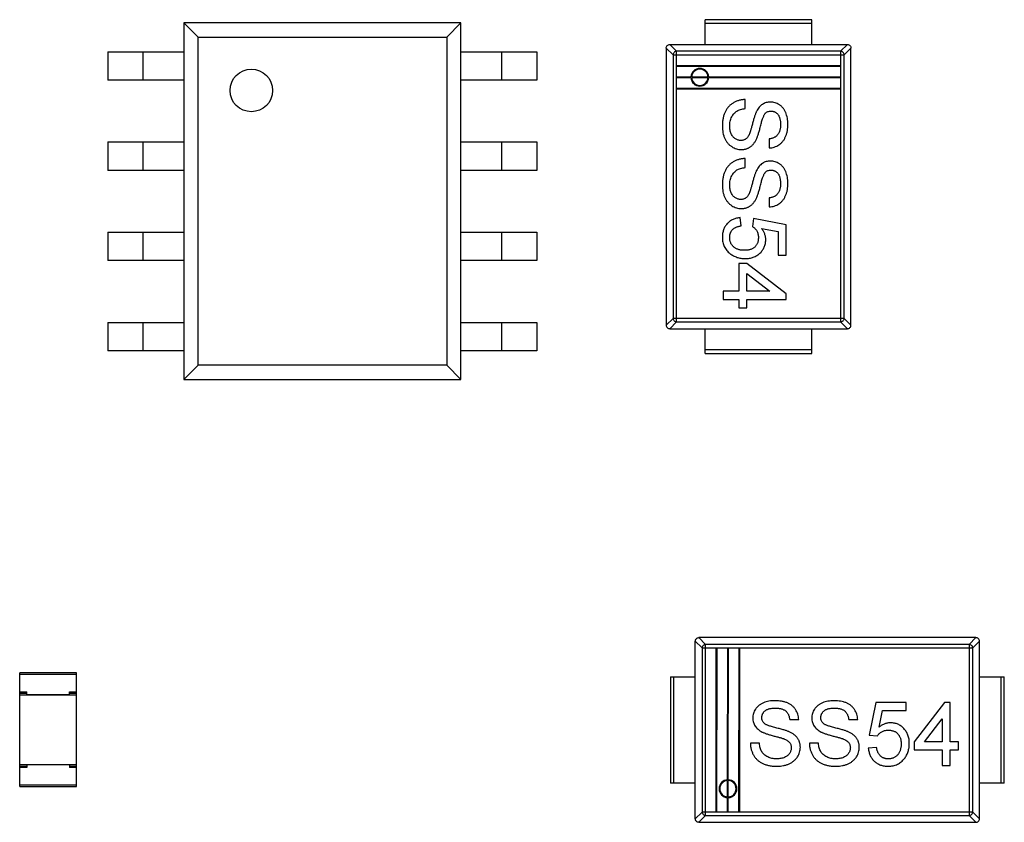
# Model space of a CAD drawing. Header units: inches. Extents: x -15 to 298, y -119 to 14.
# Tile 7 of 18: x 243 to 257, y -67 to -56. Entities that reach past the tile are written whole.
import ezdxf

# ---------------------------------------------------------------- set-up
doc = ezdxf.new("R2010")
doc.units = ezdxf.units.IN
doc.header["$LTSCALE"] = 1.21
doc.header["$MEASUREMENT"] = 0
doc.layers.get('0').update_dxf_attribs({"linetype": 'CONTINUOUS'})

msp = doc.modelspace()

# ---------------------------------------------------------------- linework, layer by layer
at = {"color": 7, "linetype": 'Continuous'}
for p, q in [((249.348, -55.556), (245.448, -55.556)), ((245.648, -55.756), (245.448, -55.556)), ((245.448, -55.556), (245.448, -60.576)), ((249.348, -55.556), (249.148, -55.756)), ((249.348, -60.576), (249.348, -55.556)), ((254.289, -55.51), (252.789, -55.51)), ((252.789, -55.86), (252.789, -55.51)), ((252.789, -55.56), (254.289, -55.56)), ((254.289, -55.86), (254.289, -55.51)), ((245.648, -55.756), (249.148, -55.756)), ((245.648, -60.376), (245.648, -55.756)), ((249.148, -55.756), (249.148, -60.376)), ((252.289, -55.86), (254.79, -55.86)), ((252.289, -55.86), (252.385, -55.955)), ((254.694, -55.955), (254.79, -55.86)), ((244.377, -55.961), (245.448, -55.961)), ((244.377, -55.961), (244.377, -56.361)), ((244.877, -56.361), (244.877, -55.961)), ((249.348, -55.961), (250.419, -55.961)), ((249.919, -55.961), (249.919, -56.361)), ((250.419, -55.961), (250.419, -56.361)), ((252.335, -56.005), (252.239, -55.91)), ((252.239, -55.91), (252.239, -59.81)), ((254.694, -55.955), (252.385, -55.955)), ((252.385, -59.764), (252.385, -55.955)), ((254.694, -55.955), (254.694, -59.764)), ((254.839, -55.91), (254.744, -56.005)), ((254.839, -59.81), (254.839, -55.91)), ((252.335, -56.005), (254.744, -56.005)), ((252.335, -56.005), (252.335, -59.715)), ((254.744, -59.715), (254.744, -56.005)), ((252.385, -56.155), (254.694, -56.155)), ((252.385, -56.165), (254.694, -56.165)), ((245.448, -56.361), (244.377, -56.361)), ((250.419, -56.361), (249.348, -56.361)), ((252.385, -56.315), (252.587, -56.315)), ((252.385, -56.325), (252.587, -56.325)), ((252.597, -56.315), (252.827, -56.315)), ((252.597, -56.325), (252.827, -56.325)), ((252.837, -56.315), (254.694, -56.315)), ((252.837, -56.325), (254.694, -56.325)), ((252.385, -56.475), (254.694, -56.475)), ((252.385, -56.485), (254.694, -56.485)), ((253.352, -56.761), (253.352, -56.634)), ((244.377, -57.231), (245.448, -57.231)), ((244.377, -57.231), (244.377, -57.631)), ((244.877, -57.631), (244.877, -57.231)), ((249.348, -57.231), (250.419, -57.231)), ((249.919, -57.231), (249.919, -57.631)), ((250.419, -57.231), (250.419, -57.631)), ((253.686, -57.188), (253.686, -57.315)), ((253.352, -57.592), (253.352, -57.465)), ((245.448, -57.631), (244.377, -57.631)), ((250.419, -57.631), (249.348, -57.631)), ((253.686, -58.019), (253.686, -58.146)), ((253.294, -58.411), (253.282, -58.296)), ((253.467, -58.307), (253.455, -58.423)), ((253.929, -58.4), (253.467, -58.307)), ((253.58, -58.448), (253.813, -58.494)), ((253.813, -58.494), (253.813, -58.827)), ((253.929, -58.827), (253.929, -58.4)), ((244.377, -58.501), (245.448, -58.501)), ((244.377, -58.501), (244.377, -58.901)), ((244.877, -58.901), (244.877, -58.501)), ((249.348, -58.501), (250.419, -58.501)), ((249.919, -58.501), (249.919, -58.901)), ((250.419, -58.501), (250.419, -58.901)), ((245.448, -58.901), (244.377, -58.901)), ((250.419, -58.901), (249.348, -58.901)), ((253.813, -58.827), (253.929, -58.827)), ((253.375, -58.942), (253.259, -58.942)), ((253.259, -58.942), (253.259, -59.334)), ((253.929, -59.369), (253.375, -58.942)), ((253.375, -59.085), (253.699, -59.334)), ((253.375, -59.334), (253.375, -59.085)), ((253.259, -59.334), (253.04, -59.334)), ((253.04, -59.334), (253.04, -59.45)), ((253.04, -59.45), (253.259, -59.45)), ((253.259, -59.45), (253.259, -59.565)), ((253.699, -59.334), (253.375, -59.334)), ((253.375, -59.45), (253.929, -59.45)), ((253.375, -59.565), (253.375, -59.45)), ((253.929, -59.45), (253.929, -59.369)), ((253.259, -59.565), (253.375, -59.565)), ((252.239, -59.81), (252.335, -59.715)), ((254.744, -59.715), (252.335, -59.715)), ((254.744, -59.715), (254.839, -59.81)), ((244.377, -59.771), (245.448, -59.771)), ((244.377, -59.771), (244.377, -60.171)), ((244.877, -60.171), (244.877, -59.771)), ((249.348, -59.771), (250.419, -59.771)), ((249.919, -59.771), (249.919, -60.171)), ((250.419, -59.771), (250.419, -60.171)), ((252.385, -59.764), (252.289, -59.86)), ((252.289, -59.86), (254.79, -59.86)), ((252.385, -59.764), (254.694, -59.764)), ((252.789, -60.21), (252.789, -59.86)), ((254.289, -60.21), (254.289, -59.86)), ((254.79, -59.86), (254.694, -59.764)), ((245.448, -60.171), (244.377, -60.171)), ((250.419, -60.171), (249.348, -60.171)), ((254.289, -60.16), (252.789, -60.16)), ((252.789, -60.21), (254.289, -60.21)), ((245.448, -60.576), (245.648, -60.376)), ((249.148, -60.376), (245.648, -60.376)), ((249.148, -60.376), (249.348, -60.576)), ((245.448, -60.576), (249.348, -60.576)), ((252.744, -64.355), (252.648, -64.26)), ((252.648, -66.76), (252.648, -64.26)), ((256.599, -64.21), (252.698, -64.21)), ((252.698, -64.21), (252.794, -64.305)), ((252.793, -66.714), (252.794, -64.305)), ((256.503, -64.306), (252.794, -64.305)), ((256.503, -64.306), (256.599, -64.21)), ((256.503, -64.306), (256.503, -66.715)), ((256.648, -64.26), (256.553, -64.355)), ((256.648, -66.76), (256.648, -64.26)), ((252.744, -64.355), (256.553, -64.355)), ((252.744, -64.355), (252.744, -66.665)), ((252.943, -66.665), (252.944, -64.355)), ((252.953, -66.665), (252.954, -64.355)), ((253.103, -66.212), (253.104, -64.355)), ((253.113, -66.212), (253.114, -64.355)), ((253.263, -66.665), (253.264, -64.355)), ((253.273, -66.665), (253.274, -64.355)), ((256.553, -66.665), (256.553, -64.355)), ((243.937, -64.705), (243.137, -64.705)), ((243.137, -66.305), (243.137, -64.705)), ((243.137, -64.725), (243.937, -64.725)), ((243.937, -66.305), (243.937, -64.705)), ((252.298, -64.76), (252.648, -64.76)), ((252.298, -64.76), (252.298, -66.26)), ((252.348, -66.26), (252.348, -64.76)), ((256.648, -64.76), (256.998, -64.76)), ((256.948, -64.76), (256.948, -66.26)), ((256.998, -66.26), (256.998, -64.76)), ((243.137, -64.972), (243.237, -64.972)), ((243.137, -64.993), (243.237, -64.993)), ((243.237, -65.012), (243.237, -64.972)), ((243.837, -64.972), (243.937, -64.972)), ((243.837, -65.012), (243.837, -64.972)), ((243.837, -64.993), (243.937, -64.993)), ((243.137, -65.013), (243.937, -65.013)), ((243.237, -65.012), (243.837, -65.012)), ((255.188, -65.121), (255.096, -65.582)), ((255.615, -65.121), (255.188, -65.121)), ((255.615, -65.236), (255.615, -65.121)), ((256.158, -65.121), (255.731, -65.675)), ((256.238, -65.121), (256.158, -65.121)), ((256.238, -65.675), (256.238, -65.121)), ((255.237, -65.469), (255.283, -65.236)), ((255.283, -65.236), (255.615, -65.236)), ((253.977, -65.363), (254.104, -65.363)), ((254.808, -65.363), (254.934, -65.363)), ((255.873, -65.675), (256.123, -65.351)), ((256.123, -65.351), (256.123, -65.675)), ((253.55, -65.698), (253.423, -65.698)), ((254.381, -65.698), (254.254, -65.698)), ((255.096, -65.582), (255.211, -65.594)), ((255.731, -65.675), (255.731, -65.79)), ((256.123, -65.675), (255.873, -65.675)), ((256.354, -65.675), (256.238, -65.675)), ((256.354, -65.79), (256.354, -65.675)), ((255.2, -65.755), (255.084, -65.767)), ((255.731, -65.79), (256.123, -65.79)), ((256.123, -65.79), (256.123, -66.009)), ((256.238, -65.79), (256.354, -65.79)), ((256.238, -66.009), (256.238, -65.79)), ((243.137, -65.998), (243.937, -65.998)), ((243.137, -66.018), (243.237, -66.018)), ((243.237, -66.038), (243.137, -66.038)), ((243.237, -65.998), (243.237, -66.038)), ((243.837, -65.998), (243.837, -66.038)), ((243.837, -66.018), (243.937, -66.018)), ((243.937, -66.038), (243.837, -66.038)), ((256.123, -66.009), (256.238, -66.009)), ((253.103, -66.452), (253.103, -66.222)), ((253.113, -66.452), (253.113, -66.222)), ((243.937, -66.285), (243.137, -66.285)), ((243.137, -66.305), (243.937, -66.305)), ((252.648, -66.26), (252.298, -66.26)), ((256.998, -66.26), (256.648, -66.26)), ((253.103, -66.665), (253.103, -66.462)), ((253.113, -66.665), (253.113, -66.462)), ((252.648, -66.76), (252.744, -66.665)), ((256.553, -66.665), (252.744, -66.665)), ((256.553, -66.665), (256.648, -66.76)), ((252.793, -66.714), (252.698, -66.81)), ((252.698, -66.81), (256.598, -66.81)), ((252.793, -66.714), (256.503, -66.715)), ((256.598, -66.81), (256.503, -66.715))]:
    msp.add_line(p, q, dxfattribs=at)
msp.add_circle((246.398, -56.506), 0.3, dxfattribs=at)
for centre, radius, start, end in [((252.712, -56.32), 0.125, 2.2907, 177.7058), ((252.712, -56.32), 0.115, 2.4902, 177.5063), ((252.712, -56.32), 0.125, 182.2907, 357.7058), ((252.712, -56.32), 0.115, 182.4902, 357.5063), ((253.108, -66.337), 0.125, 92.2907, 267.7058), ((253.108, -66.337), 0.115, 92.4902, 267.5064), ((253.108, -66.337), 0.125, 272.2907, 87.7058), ((253.108, -66.337), 0.115, 272.4902, 87.5064)]:
    msp.add_arc(centre, radius, start, end, dxfattribs=at)
for points, knots in [([(252.239, -55.91), (252.239, -55.903), (252.242, -55.89), (252.253, -55.873), (252.27, -55.862), (252.283, -55.86), (252.289, -55.86)], [0, 0, 0, 0, 0.250019, 0.499947, 0.749903, 1, 1, 1, 1]), ([(254.79, -55.86), (254.796, -55.86), (254.809, -55.862), (254.826, -55.873), (254.837, -55.89), (254.839, -55.903), (254.839, -55.91)], [0, 0, 0, 0, 0.250019, 0.499947, 0.749903, 1, 1, 1, 1]), ([(252.385, -55.955), (252.378, -55.955), (252.365, -55.958), (252.349, -55.969), (252.338, -55.986), (252.335, -55.999), (252.335, -56.005)], [0, 0, 0, 0, 0.249496, 0.499736, 0.750107, 1, 1, 1, 1]), ([(254.744, -56.005), (254.744, -55.999), (254.741, -55.986), (254.73, -55.969), (254.714, -55.958), (254.701, -55.955), (254.694, -55.955)], [0, 0, 0, 0, 0.249702, 0.5, 0.750298, 1, 1, 1, 1]), ([(253.352, -56.634), (253.344, -56.635), (253.328, -56.635), (253.305, -56.638), (253.283, -56.642), (253.261, -56.648), (253.24, -56.654), (253.219, -56.662), (253.199, -56.672), (253.18, -56.683), (253.162, -56.695), (253.144, -56.708), (253.128, -56.722), (253.114, -56.738), (253.1, -56.754), (253.087, -56.772), (253.076, -56.791), (253.066, -56.81), (253.057, -56.831), (253.05, -56.853), (253.043, -56.877), (253.038, -56.901), (253.034, -56.927), (253.031, -56.954), (253.029, -56.982), (253.029, -57.002), (253.029, -57.011)], [0, 0, 0, 0, 0.04224, 0.083737, 0.124286, 0.164114, 0.203932, 0.243395, 0.28271, 0.322209, 0.361504, 0.40008, 0.438398, 0.476659, 0.514834, 0.553162, 0.592148, 0.631605, 0.672151, 0.714001, 0.757124, 0.801967, 0.848603, 0.897175, 0.947507, 1, 1, 1, 1]), ([(253.705, -56.669), (253.695, -56.669), (253.675, -56.67), (253.647, -56.677), (253.619, -56.687), (253.593, -56.701), (253.569, -56.72), (253.547, -56.743), (253.527, -56.771), (253.516, -56.791), (253.511, -56.802)], [0, 0, 0, 0, 0.121058, 0.238115, 0.354607, 0.472498, 0.593606, 0.720488, 0.855195, 1, 1, 1, 1]), ([(253.952, -56.981), (253.951, -56.967), (253.95, -56.938), (253.945, -56.896), (253.935, -56.856), (253.924, -56.825), (253.913, -56.801), (253.905, -56.784), (253.895, -56.769), (253.884, -56.754), (253.872, -56.741), (253.86, -56.728), (253.846, -56.717), (253.827, -56.704), (253.802, -56.69), (253.771, -56.678), (253.739, -56.67), (253.716, -56.669), (253.705, -56.669)], [0, 0, 0, 0, 0.098366, 0.192616, 0.284519, 0.374176, 0.417784, 0.460292, 0.501573, 0.54177, 0.581904, 0.621079, 0.66043, 0.699588, 0.776336, 0.850835, 0.925005, 1, 1, 1, 1]), ([(253.132, -57.006), (253.133, -56.994), (253.133, -56.972), (253.139, -56.939), (253.148, -56.908), (253.16, -56.879), (253.175, -56.853), (253.192, -56.829), (253.212, -56.81), (253.234, -56.795), (253.259, -56.783), (253.287, -56.773), (253.318, -56.765), (253.34, -56.763), (253.352, -56.761)], [0, 0, 0, 0, 0.093965, 0.184022, 0.271414, 0.35773, 0.440729, 0.518552, 0.592907, 0.665153, 0.739637, 0.819812, 0.906204, 1, 1, 1, 1]), ([(253.511, -56.802), (253.508, -56.807), (253.504, -56.816), (253.497, -56.832), (253.49, -56.85), (253.483, -56.87), (253.476, -56.892), (253.469, -56.915), (253.462, -56.941), (253.455, -56.968), (253.448, -56.994), (253.441, -57.019), (253.435, -57.041), (253.429, -57.061), (253.424, -57.078), (253.419, -57.093), (253.415, -57.105), (253.412, -57.112), (253.411, -57.115)], [0, 0, 0, 0, 0.046754, 0.098999, 0.157034, 0.220908, 0.289963, 0.364926, 0.445665, 0.532354, 0.617844, 0.696037, 0.765878, 0.828424, 0.882785, 0.929513, 0.9688, 1, 1, 1, 1]), ([(253.513, -57.182), (253.515, -57.177), (253.52, -57.166), (253.526, -57.149), (253.533, -57.129), (253.54, -57.107), (253.547, -57.082), (253.555, -57.055), (253.562, -57.025), (253.57, -56.994), (253.578, -56.963), (253.586, -56.934), (253.594, -56.909), (253.602, -56.886), (253.61, -56.867), (253.618, -56.851), (253.625, -56.838), (253.631, -56.831), (253.634, -56.828)], [0, 0, 0, 0, 0.043031, 0.092669, 0.148503, 0.210866, 0.279797, 0.354864, 0.436668, 0.525216, 0.61237, 0.691648, 0.762655, 0.825327, 0.880389, 0.92759, 0.967257, 1, 1, 1, 1]), ([(253.634, -56.828), (253.639, -56.823), (253.65, -56.813), (253.669, -56.803), (253.691, -56.797), (253.706, -56.796), (253.714, -56.796)], [0, 0, 0, 0, 0.246673, 0.490043, 0.737259, 1, 1, 1, 1]), ([(253.714, -56.796), (253.718, -56.796), (253.727, -56.796), (253.74, -56.799), (253.753, -56.802), (253.765, -56.807), (253.777, -56.813), (253.788, -56.822), (253.799, -56.831), (253.809, -56.841), (253.818, -56.854), (253.826, -56.868), (253.833, -56.884), (253.838, -56.901), (253.843, -56.92), (253.846, -56.941), (253.848, -56.963), (253.848, -56.979), (253.848, -56.987)], [0, 0, 0, 0, 0.052351, 0.102561, 0.152455, 0.203041, 0.253218, 0.304956, 0.358601, 0.414557, 0.473027, 0.534375, 0.599408, 0.668802, 0.742892, 0.822857, 0.908489, 1, 1, 1, 1]), ([(253.029, -57.011), (253.029, -57.027), (253.03, -57.057), (253.037, -57.101), (253.047, -57.143), (253.06, -57.175), (253.072, -57.2), (253.083, -57.217), (253.093, -57.234), (253.105, -57.249), (253.118, -57.263), (253.131, -57.276), (253.146, -57.287), (253.166, -57.301), (253.193, -57.316), (253.226, -57.329), (253.26, -57.337), (253.284, -57.338), (253.296, -57.338)], [0, 0, 0, 0, 0.098075, 0.19214, 0.282733, 0.37192, 0.415561, 0.458093, 0.499169, 0.54005, 0.579873, 0.61966, 0.659106, 0.698703, 0.776128, 0.851465, 0.925184, 1, 1, 1, 1]), ([(253.289, -57.211), (253.283, -57.211), (253.27, -57.21), (253.25, -57.206), (253.231, -57.198), (253.212, -57.188), (253.194, -57.175), (253.179, -57.158), (253.165, -57.139), (253.153, -57.116), (253.144, -57.092), (253.137, -57.065), (253.133, -57.036), (253.133, -57.016), (253.132, -57.006)], [0, 0, 0, 0, 0.068223, 0.137284, 0.208228, 0.282258, 0.358539, 0.437126, 0.519051, 0.606998, 0.699053, 0.794132, 0.894416, 1, 1, 1, 1]), ([(253.686, -57.315), (253.699, -57.314), (253.724, -57.313), (253.76, -57.304), (253.795, -57.29), (253.821, -57.275), (253.841, -57.261), (253.855, -57.249), (253.869, -57.236), (253.881, -57.222), (253.892, -57.207), (253.902, -57.191), (253.911, -57.174), (253.923, -57.149), (253.934, -57.116), (253.945, -57.074), (253.951, -57.029), (253.951, -56.997), (253.952, -56.981)], [0, 0, 0, 0, 0.080026, 0.15765, 0.233763, 0.310487, 0.348919, 0.387481, 0.425913, 0.464434, 0.504061, 0.543948, 0.584974, 0.627017, 0.713917, 0.804356, 0.899525, 1, 1, 1, 1]), ([(253.848, -56.987), (253.848, -56.994), (253.847, -57.009), (253.846, -57.031), (253.842, -57.051), (253.838, -57.07), (253.832, -57.087), (253.825, -57.103), (253.817, -57.118), (253.807, -57.131), (253.796, -57.143), (253.784, -57.153), (253.771, -57.162), (253.756, -57.17), (253.741, -57.176), (253.724, -57.182), (253.705, -57.186), (253.693, -57.187), (253.686, -57.188)], [0, 0, 0, 0, 0.079596, 0.15506, 0.225566, 0.292048, 0.354943, 0.41477, 0.472127, 0.527696, 0.582222, 0.637301, 0.692296, 0.748747, 0.807268, 0.868597, 0.932845, 1, 1, 1, 1]), ([(253.411, -57.115), (253.407, -57.124), (253.401, -57.139), (253.388, -57.16), (253.375, -57.176), (253.36, -57.19), (253.344, -57.199), (253.327, -57.207), (253.309, -57.21), (253.296, -57.211), (253.289, -57.211)], [0, 0, 0, 0, 0.160562, 0.303979, 0.433057, 0.549375, 0.660157, 0.769824, 0.882232, 1, 1, 1, 1]), ([(253.296, -57.338), (253.301, -57.338), (253.313, -57.338), (253.33, -57.336), (253.347, -57.333), (253.363, -57.329), (253.379, -57.323), (253.394, -57.317), (253.408, -57.309), (253.422, -57.3), (253.436, -57.29), (253.449, -57.278), (253.461, -57.266), (253.473, -57.252), (253.484, -57.236), (253.494, -57.219), (253.504, -57.201), (253.51, -57.189), (253.513, -57.182)], [0, 0, 0, 0, 0.06198, 0.122367, 0.18151, 0.240233, 0.297811, 0.355584, 0.412999, 0.471568, 0.530738, 0.591164, 0.653312, 0.717497, 0.783636, 0.852922, 0.925069, 1, 1, 1, 1]), ([(253.352, -57.465), (253.344, -57.465), (253.328, -57.466), (253.305, -57.469), (253.283, -57.473), (253.261, -57.478), (253.24, -57.485), (253.219, -57.493), (253.199, -57.503), (253.18, -57.513), (253.162, -57.525), (253.144, -57.539), (253.128, -57.553), (253.114, -57.569), (253.1, -57.585), (253.087, -57.602), (253.076, -57.621), (253.066, -57.641), (253.057, -57.662), (253.05, -57.684), (253.043, -57.708), (253.038, -57.732), (253.033, -57.758), (253.031, -57.785), (253.029, -57.813), (253.029, -57.832), (253.029, -57.842)], [0, 0, 0, 0, 0.04224, 0.083737, 0.124286, 0.164114, 0.203932, 0.243395, 0.28271, 0.322209, 0.361504, 0.40008, 0.438398, 0.476659, 0.514834, 0.553162, 0.592148, 0.631605, 0.672151, 0.714001, 0.757124, 0.801967, 0.848603, 0.897175, 0.947507, 1, 1, 1, 1]), ([(253.705, -57.5), (253.695, -57.5), (253.675, -57.501), (253.646, -57.508), (253.619, -57.517), (253.593, -57.532), (253.569, -57.551), (253.547, -57.574), (253.527, -57.602), (253.516, -57.622), (253.511, -57.633)], [0, 0, 0, 0, 0.121058, 0.238115, 0.354607, 0.472498, 0.593606, 0.720488, 0.855195, 1, 1, 1, 1]), ([(253.952, -57.812), (253.951, -57.798), (253.95, -57.769), (253.945, -57.727), (253.935, -57.687), (253.924, -57.655), (253.913, -57.632), (253.905, -57.615), (253.895, -57.599), (253.884, -57.585), (253.872, -57.571), (253.86, -57.559), (253.846, -57.548), (253.827, -57.534), (253.802, -57.521), (253.771, -57.509), (253.739, -57.501), (253.716, -57.5), (253.705, -57.5)], [0, 0, 0, 0, 0.098366, 0.192616, 0.284519, 0.374176, 0.417784, 0.460292, 0.501573, 0.54177, 0.581904, 0.621079, 0.66043, 0.699588, 0.776336, 0.850835, 0.925005, 1, 1, 1, 1]), ([(253.132, -57.837), (253.133, -57.825), (253.133, -57.803), (253.139, -57.77), (253.148, -57.739), (253.16, -57.71), (253.175, -57.683), (253.192, -57.66), (253.212, -57.641), (253.234, -57.625), (253.259, -57.613), (253.287, -57.604), (253.318, -57.596), (253.34, -57.593), (253.352, -57.592)], [0, 0, 0, 0, 0.093965, 0.184022, 0.271414, 0.35773, 0.440729, 0.518552, 0.592907, 0.665153, 0.739637, 0.819812, 0.906204, 1, 1, 1, 1]), ([(253.511, -57.633), (253.508, -57.637), (253.504, -57.647), (253.497, -57.663), (253.49, -57.681), (253.483, -57.701), (253.476, -57.722), (253.469, -57.746), (253.462, -57.772), (253.455, -57.798), (253.448, -57.825), (253.441, -57.85), (253.435, -57.872), (253.429, -57.892), (253.424, -57.909), (253.419, -57.924), (253.415, -57.936), (253.412, -57.943), (253.411, -57.946)], [0, 0, 0, 0, 0.046754, 0.098999, 0.157034, 0.220908, 0.289963, 0.364926, 0.445665, 0.532354, 0.617844, 0.696037, 0.765878, 0.828424, 0.882785, 0.929513, 0.9688, 1, 1, 1, 1]), ([(253.513, -58.013), (253.515, -58.008), (253.52, -57.997), (253.526, -57.98), (253.533, -57.96), (253.54, -57.937), (253.547, -57.913), (253.555, -57.885), (253.562, -57.856), (253.57, -57.824), (253.578, -57.793), (253.586, -57.765), (253.594, -57.739), (253.602, -57.717), (253.61, -57.698), (253.618, -57.682), (253.625, -57.669), (253.631, -57.662), (253.634, -57.659)], [0, 0, 0, 0, 0.043031, 0.092669, 0.148503, 0.210866, 0.279797, 0.354864, 0.436668, 0.525216, 0.61237, 0.691648, 0.762655, 0.825327, 0.880389, 0.92759, 0.967257, 1, 1, 1, 1]), ([(253.634, -57.659), (253.639, -57.654), (253.65, -57.644), (253.669, -57.634), (253.691, -57.628), (253.706, -57.627), (253.713, -57.627)], [0, 0, 0, 0, 0.246673, 0.490043, 0.737259, 1, 1, 1, 1]), ([(253.713, -57.627), (253.718, -57.627), (253.727, -57.627), (253.74, -57.629), (253.753, -57.633), (253.765, -57.638), (253.777, -57.644), (253.788, -57.652), (253.799, -57.661), (253.809, -57.672), (253.818, -57.684), (253.826, -57.698), (253.833, -57.714), (253.838, -57.732), (253.843, -57.751), (253.845, -57.771), (253.848, -57.794), (253.848, -57.809), (253.848, -57.817)], [0, 0, 0, 0, 0.052351, 0.102561, 0.152455, 0.203041, 0.253218, 0.304956, 0.358601, 0.414557, 0.473027, 0.534375, 0.599408, 0.668802, 0.742892, 0.822857, 0.908489, 1, 1, 1, 1]), ([(253.029, -57.842), (253.029, -57.858), (253.03, -57.888), (253.037, -57.932), (253.047, -57.973), (253.06, -58.006), (253.072, -58.031), (253.083, -58.048), (253.093, -58.064), (253.105, -58.079), (253.118, -58.093), (253.131, -58.106), (253.146, -58.118), (253.166, -58.132), (253.193, -58.147), (253.226, -58.16), (253.26, -58.168), (253.284, -58.169), (253.296, -58.169)], [0, 0, 0, 0, 0.098075, 0.19214, 0.282733, 0.37192, 0.415561, 0.458093, 0.499169, 0.54005, 0.579873, 0.61966, 0.659106, 0.698703, 0.776128, 0.851465, 0.925184, 1, 1, 1, 1]), ([(253.289, -58.042), (253.283, -58.042), (253.27, -58.041), (253.25, -58.037), (253.231, -58.029), (253.212, -58.019), (253.194, -58.006), (253.178, -57.989), (253.165, -57.97), (253.153, -57.947), (253.144, -57.922), (253.137, -57.895), (253.133, -57.867), (253.133, -57.847), (253.132, -57.837)], [0, 0, 0, 0, 0.068223, 0.137284, 0.208228, 0.282258, 0.358539, 0.437126, 0.519051, 0.606998, 0.699053, 0.794132, 0.894416, 1, 1, 1, 1]), ([(253.686, -58.146), (253.699, -58.145), (253.724, -58.143), (253.76, -58.134), (253.795, -58.121), (253.821, -58.106), (253.841, -58.092), (253.855, -58.08), (253.869, -58.067), (253.881, -58.053), (253.892, -58.038), (253.902, -58.022), (253.911, -58.005), (253.923, -57.98), (253.934, -57.947), (253.945, -57.905), (253.951, -57.859), (253.951, -57.828), (253.952, -57.812)], [0, 0, 0, 0, 0.080026, 0.15765, 0.233763, 0.310487, 0.348919, 0.387481, 0.425913, 0.464434, 0.504061, 0.543948, 0.584974, 0.627017, 0.713917, 0.804356, 0.899525, 1, 1, 1, 1]), ([(253.848, -57.817), (253.848, -57.825), (253.847, -57.84), (253.846, -57.862), (253.842, -57.882), (253.838, -57.901), (253.832, -57.918), (253.825, -57.934), (253.817, -57.949), (253.807, -57.962), (253.796, -57.973), (253.784, -57.984), (253.771, -57.993), (253.756, -58.001), (253.741, -58.007), (253.724, -58.013), (253.705, -58.017), (253.693, -58.018), (253.686, -58.019)], [0, 0, 0, 0, 0.079596, 0.15506, 0.225566, 0.292048, 0.354943, 0.41477, 0.472127, 0.527696, 0.582222, 0.637301, 0.692296, 0.748747, 0.807268, 0.868597, 0.932845, 1, 1, 1, 1]), ([(253.411, -57.946), (253.407, -57.954), (253.401, -57.97), (253.388, -57.99), (253.375, -58.007), (253.36, -58.02), (253.344, -58.03), (253.327, -58.037), (253.309, -58.041), (253.296, -58.042), (253.289, -58.042)], [0, 0, 0, 0, 0.160562, 0.303979, 0.433057, 0.549375, 0.660157, 0.769824, 0.882232, 1, 1, 1, 1]), ([(253.296, -58.169), (253.301, -58.169), (253.313, -58.169), (253.33, -58.167), (253.347, -58.164), (253.363, -58.16), (253.379, -58.154), (253.394, -58.148), (253.408, -58.14), (253.422, -58.131), (253.436, -58.121), (253.449, -58.109), (253.461, -58.096), (253.473, -58.082), (253.484, -58.067), (253.494, -58.05), (253.504, -58.032), (253.51, -58.019), (253.513, -58.013)], [0, 0, 0, 0, 0.06198, 0.122367, 0.18151, 0.240233, 0.297811, 0.355584, 0.412999, 0.471568, 0.530738, 0.591164, 0.653312, 0.717497, 0.783636, 0.852922, 0.925069, 1, 1, 1, 1]), ([(253.282, -58.296), (253.273, -58.297), (253.255, -58.299), (253.228, -58.305), (253.203, -58.312), (253.179, -58.322), (253.156, -58.334), (253.135, -58.348), (253.116, -58.364), (253.098, -58.381), (253.081, -58.401), (253.067, -58.422), (253.055, -58.444), (253.045, -58.468), (253.038, -58.493), (253.032, -58.519), (253.029, -58.547), (253.029, -58.566), (253.029, -58.576)], [0, 0, 0, 0, 0.067222, 0.132351, 0.194808, 0.256152, 0.316371, 0.37602, 0.436276, 0.496499, 0.556968, 0.617093, 0.677338, 0.738284, 0.800329, 0.864439, 0.930702, 1, 1, 1, 1]), ([(253.132, -58.576), (253.133, -58.571), (253.133, -58.56), (253.135, -58.544), (253.138, -58.528), (253.142, -58.514), (253.148, -58.501), (253.155, -58.488), (253.163, -58.476), (253.173, -58.465), (253.184, -58.455), (253.196, -58.446), (253.209, -58.438), (253.224, -58.431), (253.239, -58.424), (253.256, -58.419), (253.275, -58.415), (253.287, -58.412), (253.294, -58.411)], [0, 0, 0, 0, 0.065564, 0.128644, 0.189151, 0.247304, 0.304737, 0.361176, 0.416858, 0.473244, 0.530573, 0.58932, 0.650322, 0.713319, 0.780023, 0.84952, 0.922639, 1, 1, 1, 1]), ([(253.455, -58.423), (253.461, -58.427), (253.473, -58.435), (253.488, -58.449), (253.502, -58.465), (253.514, -58.483), (253.524, -58.503), (253.531, -58.526), (253.535, -58.551), (253.536, -58.568), (253.536, -58.577)], [0, 0, 0, 0, 0.116348, 0.231337, 0.347308, 0.465764, 0.587631, 0.716439, 0.85214, 1, 1, 1, 1]), ([(253.64, -58.609), (253.64, -58.602), (253.64, -58.588), (253.637, -58.567), (253.632, -58.547), (253.625, -58.526), (253.617, -58.506), (253.606, -58.487), (253.594, -58.467), (253.585, -58.455), (253.58, -58.448)], [0, 0, 0, 0, 0.119893, 0.238764, 0.359504, 0.48, 0.604471, 0.731485, 0.863271, 1, 1, 1, 1]), ([(253.029, -58.576), (253.029, -58.587), (253.029, -58.61), (253.035, -58.644), (253.043, -58.676), (253.055, -58.705), (253.071, -58.733), (253.09, -58.759), (253.112, -58.783), (253.129, -58.797), (253.138, -58.804)], [0, 0, 0, 0, 0.13382, 0.262191, 0.38641, 0.507222, 0.627207, 0.748421, 0.872107, 1, 1, 1, 1]), ([(253.342, -58.757), (253.334, -58.757), (253.319, -58.757), (253.297, -58.755), (253.276, -58.751), (253.257, -58.746), (253.238, -58.739), (253.221, -58.731), (253.204, -58.721), (253.19, -58.709), (253.176, -58.697), (253.165, -58.683), (253.154, -58.668), (253.146, -58.652), (253.14, -58.635), (253.136, -58.616), (253.133, -58.597), (253.133, -58.583), (253.132, -58.576)], [0, 0, 0, 0, 0.073847, 0.144596, 0.212007, 0.277048, 0.339816, 0.401201, 0.46123, 0.521318, 0.580477, 0.638214, 0.695151, 0.752402, 0.811324, 0.871323, 0.934199, 1, 1, 1, 1]), ([(253.536, -58.577), (253.536, -58.584), (253.536, -58.598), (253.533, -58.619), (253.529, -58.638), (253.524, -58.655), (253.516, -58.672), (253.507, -58.686), (253.497, -58.7), (253.484, -58.712), (253.471, -58.723), (253.456, -58.732), (253.44, -58.74), (253.422, -58.747), (253.404, -58.751), (253.384, -58.755), (253.364, -58.757), (253.349, -58.757), (253.342, -58.757)], [0, 0, 0, 0, 0.071695, 0.139594, 0.203759, 0.264548, 0.323584, 0.380916, 0.437512, 0.494497, 0.551931, 0.609892, 0.668359, 0.729562, 0.792547, 0.858113, 0.927134, 1, 1, 1, 1]), ([(253.349, -58.873), (253.359, -58.873), (253.38, -58.872), (253.41, -58.869), (253.438, -58.863), (253.465, -58.854), (253.491, -58.843), (253.515, -58.83), (253.538, -58.815), (253.559, -58.797), (253.578, -58.777), (253.594, -58.756), (253.608, -58.735), (253.62, -58.712), (253.629, -58.687), (253.636, -58.662), (253.639, -58.636), (253.64, -58.618), (253.64, -58.609)], [0, 0, 0, 0, 0.071422, 0.139542, 0.205827, 0.269784, 0.333009, 0.395038, 0.4575, 0.52036, 0.582718, 0.64312, 0.702164, 0.760492, 0.818625, 0.877912, 0.938003, 1, 1, 1, 1]), ([(253.138, -58.804), (253.145, -58.81), (253.16, -58.821), (253.184, -58.834), (253.209, -58.846), (253.235, -58.856), (253.262, -58.864), (253.29, -58.869), (253.319, -58.872), (253.339, -58.873), (253.349, -58.873)], [0, 0, 0, 0, 0.123477, 0.24534, 0.367325, 0.489218, 0.612453, 0.73835, 0.867538, 1, 1, 1, 1]), ([(252.335, -59.715), (252.335, -59.721), (252.338, -59.734), (252.349, -59.75), (252.365, -59.762), (252.378, -59.764), (252.385, -59.764)], [0, 0, 0, 0, 0.249893, 0.500264, 0.750504, 1, 1, 1, 1]), ([(254.694, -59.764), (254.7, -59.764), (254.713, -59.762), (254.73, -59.75), (254.741, -59.734), (254.744, -59.721), (254.744, -59.715)], [0, 0, 0, 0, 0.249702, 0.5, 0.750298, 1, 1, 1, 1]), ([(252.239, -59.81), (252.239, -59.816), (252.242, -59.83), (252.253, -59.846), (252.269, -59.857), (252.283, -59.86), (252.289, -59.86)], [0, 0, 0, 0, 0.250019, 0.499947, 0.749903, 1, 1, 1, 1]), ([(254.79, -59.86), (254.796, -59.86), (254.809, -59.857), (254.826, -59.846), (254.837, -59.83), (254.839, -59.817), (254.839, -59.81)], [0, 0, 0, 0, 0.250019, 0.499947, 0.749903, 1, 1, 1, 1]), ([(252.648, -64.26), (252.648, -64.253), (252.651, -64.24), (252.662, -64.224), (252.678, -64.213), (252.692, -64.21), (252.698, -64.21)], [0, 0, 0, 0, 0.250019, 0.499947, 0.749903, 1, 1, 1, 1]), ([(252.794, -64.305), (252.787, -64.306), (252.774, -64.308), (252.758, -64.319), (252.747, -64.336), (252.744, -64.349), (252.744, -64.355)], [0, 0, 0, 0, 0.249702, 0.5, 0.750298, 1, 1, 1, 1]), ([(256.553, -64.355), (256.553, -64.349), (256.55, -64.336), (256.539, -64.319), (256.523, -64.308), (256.51, -64.306), (256.503, -64.306)], [0, 0, 0, 0, 0.249702, 0.5, 0.750298, 1, 1, 1, 1]), ([(256.648, -64.26), (256.648, -64.253), (256.646, -64.24), (256.635, -64.224), (256.618, -64.213), (256.605, -64.21), (256.599, -64.21)], [0, 0, 0, 0, 0.250019, 0.499947, 0.749903, 1, 1, 1, 1]), ([(253.77, -65.098), (253.755, -65.098), (253.727, -65.099), (253.685, -65.104), (253.645, -65.114), (253.613, -65.125), (253.589, -65.136), (253.573, -65.145), (253.557, -65.155), (253.542, -65.165), (253.529, -65.177), (253.517, -65.19), (253.506, -65.203), (253.492, -65.222), (253.478, -65.247), (253.466, -65.278), (253.459, -65.311), (253.458, -65.333), (253.458, -65.344)], [0, 0, 0, 0, 0.098366, 0.192616, 0.284519, 0.374176, 0.417784, 0.460292, 0.501573, 0.54177, 0.581904, 0.621079, 0.66043, 0.699588, 0.776336, 0.850835, 0.925005, 1, 1, 1, 1]), ([(254.104, -65.363), (254.103, -65.35), (254.101, -65.325), (254.092, -65.289), (254.079, -65.255), (254.064, -65.228), (254.05, -65.208), (254.038, -65.194), (254.025, -65.181), (254.011, -65.169), (253.996, -65.157), (253.98, -65.147), (253.962, -65.138), (253.938, -65.126), (253.905, -65.115), (253.862, -65.105), (253.817, -65.099), (253.786, -65.098), (253.77, -65.098)], [0, 0, 0, 0, 0.080026, 0.15765, 0.233763, 0.310487, 0.348919, 0.387481, 0.425913, 0.464434, 0.504061, 0.543948, 0.584974, 0.627017, 0.713917, 0.804356, 0.899525, 1, 1, 1, 1]), ([(254.601, -65.098), (254.586, -65.098), (254.557, -65.099), (254.515, -65.105), (254.476, -65.114), (254.444, -65.125), (254.42, -65.136), (254.403, -65.145), (254.388, -65.155), (254.373, -65.165), (254.36, -65.177), (254.347, -65.19), (254.336, -65.203), (254.323, -65.222), (254.309, -65.247), (254.297, -65.278), (254.29, -65.311), (254.289, -65.333), (254.288, -65.344)], [0, 0, 0, 0, 0.098366, 0.192616, 0.284519, 0.374176, 0.417784, 0.460292, 0.501573, 0.54177, 0.581904, 0.621079, 0.66043, 0.699588, 0.776336, 0.850835, 0.925005, 1, 1, 1, 1]), ([(254.934, -65.363), (254.934, -65.35), (254.932, -65.325), (254.923, -65.289), (254.91, -65.255), (254.894, -65.228), (254.88, -65.208), (254.868, -65.194), (254.856, -65.181), (254.842, -65.169), (254.827, -65.157), (254.81, -65.147), (254.793, -65.138), (254.769, -65.126), (254.735, -65.115), (254.693, -65.105), (254.648, -65.099), (254.617, -65.098), (254.601, -65.098)], [0, 0, 0, 0, 0.080026, 0.15765, 0.233763, 0.310487, 0.348919, 0.387481, 0.425913, 0.464434, 0.504061, 0.543948, 0.584974, 0.627017, 0.713917, 0.804356, 0.899525, 1, 1, 1, 1]), ([(253.584, -65.336), (253.585, -65.331), (253.585, -65.322), (253.587, -65.309), (253.59, -65.296), (253.596, -65.284), (253.602, -65.272), (253.61, -65.261), (253.619, -65.251), (253.63, -65.241), (253.642, -65.231), (253.656, -65.223), (253.672, -65.217), (253.689, -65.211), (253.708, -65.207), (253.729, -65.204), (253.752, -65.202), (253.767, -65.202), (253.775, -65.202)], [0, 0, 0, 0, 0.052351, 0.102561, 0.152455, 0.203041, 0.253218, 0.304956, 0.358601, 0.414557, 0.473027, 0.534375, 0.599408, 0.668802, 0.742892, 0.822857, 0.908489, 1, 1, 1, 1]), ([(253.775, -65.202), (253.783, -65.202), (253.798, -65.202), (253.819, -65.204), (253.84, -65.207), (253.859, -65.211), (253.876, -65.217), (253.892, -65.224), (253.906, -65.233), (253.92, -65.242), (253.931, -65.253), (253.942, -65.265), (253.951, -65.278), (253.959, -65.293), (253.965, -65.309), (253.97, -65.326), (253.974, -65.344), (253.976, -65.357), (253.977, -65.363)], [0, 0, 0, 0, 0.079596, 0.15506, 0.225566, 0.292048, 0.354943, 0.41477, 0.472127, 0.527696, 0.582222, 0.637301, 0.692296, 0.748747, 0.807268, 0.868597, 0.932845, 1, 1, 1, 1]), ([(254.415, -65.336), (254.415, -65.331), (254.416, -65.322), (254.418, -65.309), (254.421, -65.296), (254.426, -65.284), (254.433, -65.272), (254.441, -65.262), (254.45, -65.251), (254.461, -65.241), (254.473, -65.231), (254.487, -65.223), (254.503, -65.217), (254.52, -65.211), (254.539, -65.207), (254.56, -65.204), (254.582, -65.202), (254.598, -65.202), (254.606, -65.202)], [0, 0, 0, 0, 0.052351, 0.102561, 0.152455, 0.203041, 0.253218, 0.304956, 0.358601, 0.414557, 0.473027, 0.534375, 0.599408, 0.668802, 0.742892, 0.822857, 0.908489, 1, 1, 1, 1]), ([(254.606, -65.202), (254.613, -65.202), (254.628, -65.202), (254.65, -65.204), (254.671, -65.207), (254.689, -65.211), (254.707, -65.217), (254.723, -65.224), (254.737, -65.233), (254.75, -65.242), (254.762, -65.253), (254.772, -65.265), (254.782, -65.279), (254.789, -65.293), (254.796, -65.309), (254.801, -65.326), (254.805, -65.344), (254.807, -65.357), (254.808, -65.363)], [0, 0, 0, 0, 0.079596, 0.15506, 0.225566, 0.292048, 0.354943, 0.41477, 0.472127, 0.527696, 0.582222, 0.637301, 0.692296, 0.748747, 0.807268, 0.868597, 0.932845, 1, 1, 1, 1]), ([(253.458, -65.344), (253.458, -65.354), (253.458, -65.374), (253.465, -65.403), (253.475, -65.43), (253.49, -65.456), (253.509, -65.48), (253.532, -65.502), (253.559, -65.522), (253.58, -65.533), (253.59, -65.539)], [0, 0, 0, 0, 0.121058, 0.238115, 0.354607, 0.472498, 0.593606, 0.720488, 0.855195, 1, 1, 1, 1]), ([(253.617, -65.415), (253.612, -65.41), (253.602, -65.399), (253.592, -65.38), (253.585, -65.359), (253.585, -65.344), (253.584, -65.336)], [0, 0, 0, 0, 0.246673, 0.490043, 0.737259, 1, 1, 1, 1]), ([(253.971, -65.536), (253.966, -65.534), (253.955, -65.53), (253.937, -65.523), (253.918, -65.516), (253.895, -65.509), (253.87, -65.502), (253.843, -65.495), (253.813, -65.487), (253.782, -65.479), (253.751, -65.471), (253.722, -65.463), (253.697, -65.455), (253.675, -65.447), (253.656, -65.44), (253.64, -65.432), (253.627, -65.424), (253.62, -65.418), (253.617, -65.415)], [0, 0, 0, 0, 0.043031, 0.092669, 0.148503, 0.210866, 0.279797, 0.354864, 0.436668, 0.525216, 0.61237, 0.691648, 0.762655, 0.825327, 0.880389, 0.92759, 0.967257, 1, 1, 1, 1]), ([(254.288, -65.344), (254.289, -65.354), (254.289, -65.374), (254.296, -65.403), (254.306, -65.43), (254.321, -65.456), (254.339, -65.48), (254.363, -65.502), (254.39, -65.522), (254.411, -65.533), (254.421, -65.539)], [0, 0, 0, 0, 0.121058, 0.238115, 0.354607, 0.472498, 0.593606, 0.720488, 0.855195, 1, 1, 1, 1]), ([(254.447, -65.415), (254.443, -65.41), (254.433, -65.399), (254.423, -65.38), (254.416, -65.359), (254.416, -65.344), (254.415, -65.336)], [0, 0, 0, 0, 0.246673, 0.490043, 0.737259, 1, 1, 1, 1]), ([(254.801, -65.536), (254.796, -65.534), (254.786, -65.53), (254.768, -65.523), (254.748, -65.516), (254.726, -65.509), (254.701, -65.502), (254.674, -65.495), (254.644, -65.487), (254.613, -65.479), (254.582, -65.471), (254.553, -65.463), (254.528, -65.455), (254.505, -65.447), (254.486, -65.44), (254.47, -65.432), (254.458, -65.424), (254.451, -65.418), (254.447, -65.415)], [0, 0, 0, 0, 0.043031, 0.092669, 0.148503, 0.210866, 0.279797, 0.354864, 0.436668, 0.525216, 0.61237, 0.691648, 0.762655, 0.825327, 0.880389, 0.92759, 0.967257, 1, 1, 1, 1]), ([(255.397, -65.409), (255.39, -65.409), (255.376, -65.41), (255.356, -65.413), (255.335, -65.417), (255.315, -65.424), (255.295, -65.432), (255.275, -65.443), (255.256, -65.455), (255.243, -65.465), (255.237, -65.469)], [0, 0, 0, 0, 0.119893, 0.238764, 0.359504, 0.48, 0.604471, 0.731485, 0.863271, 1, 1, 1, 1]), ([(255.661, -65.701), (255.661, -65.69), (255.661, -65.67), (255.657, -65.64), (255.651, -65.611), (255.643, -65.584), (255.632, -65.559), (255.619, -65.534), (255.603, -65.512), (255.585, -65.491), (255.566, -65.472), (255.545, -65.455), (255.523, -65.441), (255.5, -65.429), (255.476, -65.42), (255.451, -65.414), (255.424, -65.41), (255.406, -65.409), (255.397, -65.409)], [0, 0, 0, 0, 0.071422, 0.139542, 0.205827, 0.269784, 0.333009, 0.395038, 0.4575, 0.52036, 0.582718, 0.64312, 0.702164, 0.760492, 0.818625, 0.877912, 0.938003, 1, 1, 1, 1]), ([(253.59, -65.539), (253.595, -65.541), (253.605, -65.546), (253.621, -65.552), (253.639, -65.559), (253.658, -65.566), (253.68, -65.573), (253.704, -65.58), (253.729, -65.588), (253.756, -65.595), (253.783, -65.602), (253.807, -65.608), (253.83, -65.615), (253.85, -65.62), (253.867, -65.625), (253.881, -65.63), (253.894, -65.634), (253.901, -65.637), (253.904, -65.638)], [0, 0, 0, 0, 0.046754, 0.098999, 0.157034, 0.220908, 0.289963, 0.364926, 0.445665, 0.532354, 0.617844, 0.696037, 0.765878, 0.828424, 0.882785, 0.929513, 0.9688, 1, 1, 1, 1]), ([(254.127, -65.754), (254.127, -65.748), (254.126, -65.736), (254.125, -65.719), (254.121, -65.702), (254.117, -65.686), (254.112, -65.671), (254.106, -65.655), (254.098, -65.641), (254.089, -65.627), (254.079, -65.613), (254.067, -65.6), (254.054, -65.588), (254.04, -65.576), (254.025, -65.565), (254.008, -65.555), (253.99, -65.545), (253.977, -65.539), (253.971, -65.536)], [0, 0, 0, 0, 0.06198, 0.122367, 0.18151, 0.240233, 0.297811, 0.355584, 0.412999, 0.471568, 0.530738, 0.591164, 0.653312, 0.717497, 0.783636, 0.852922, 0.925069, 1, 1, 1, 1]), ([(254.421, -65.539), (254.426, -65.541), (254.435, -65.546), (254.451, -65.552), (254.469, -65.559), (254.489, -65.566), (254.511, -65.573), (254.534, -65.58), (254.56, -65.588), (254.587, -65.595), (254.613, -65.602), (254.638, -65.608), (254.661, -65.615), (254.68, -65.62), (254.697, -65.625), (254.712, -65.63), (254.724, -65.634), (254.731, -65.637), (254.735, -65.638)], [0, 0, 0, 0, 0.046754, 0.098999, 0.157034, 0.220908, 0.289963, 0.364926, 0.445665, 0.532354, 0.617844, 0.696037, 0.765878, 0.828424, 0.882785, 0.929513, 0.9688, 1, 1, 1, 1]), ([(254.957, -65.754), (254.957, -65.748), (254.957, -65.736), (254.955, -65.719), (254.952, -65.702), (254.948, -65.686), (254.943, -65.671), (254.936, -65.655), (254.928, -65.641), (254.919, -65.627), (254.909, -65.613), (254.898, -65.6), (254.885, -65.588), (254.871, -65.576), (254.855, -65.565), (254.839, -65.555), (254.821, -65.545), (254.808, -65.539), (254.801, -65.536)], [0, 0, 0, 0, 0.06198, 0.122367, 0.18151, 0.240233, 0.297811, 0.355584, 0.412999, 0.471568, 0.530738, 0.591164, 0.653312, 0.717497, 0.783636, 0.852922, 0.925069, 1, 1, 1, 1]), ([(255.211, -65.594), (255.215, -65.588), (255.223, -65.576), (255.238, -65.561), (255.254, -65.547), (255.272, -65.535), (255.292, -65.525), (255.314, -65.518), (255.339, -65.514), (255.356, -65.513), (255.365, -65.513)], [0, 0, 0, 0, 0.116348, 0.231337, 0.347308, 0.465764, 0.587631, 0.716439, 0.85214, 1, 1, 1, 1]), ([(255.365, -65.513), (255.373, -65.513), (255.387, -65.514), (255.407, -65.516), (255.426, -65.52), (255.444, -65.526), (255.46, -65.533), (255.475, -65.542), (255.489, -65.553), (255.501, -65.565), (255.511, -65.579), (255.521, -65.594), (255.528, -65.61), (255.535, -65.627), (255.54, -65.645), (255.543, -65.665), (255.546, -65.686), (255.546, -65.7), (255.546, -65.707)], [0, 0, 0, 0, 0.071695, 0.139594, 0.203759, 0.264548, 0.323584, 0.380916, 0.437512, 0.494497, 0.551931, 0.609892, 0.668359, 0.729562, 0.792547, 0.858113, 0.927134, 1, 1, 1, 1]), ([(253.423, -65.698), (253.423, -65.706), (253.424, -65.721), (253.427, -65.744), (253.43, -65.767), (253.436, -65.788), (253.443, -65.81), (253.451, -65.83), (253.46, -65.85), (253.471, -65.869), (253.483, -65.888), (253.496, -65.905), (253.511, -65.921), (253.526, -65.936), (253.543, -65.95), (253.56, -65.962), (253.579, -65.973), (253.599, -65.983), (253.62, -65.992), (253.642, -66), (253.665, -66.006), (253.69, -66.012), (253.716, -66.016), (253.743, -66.019), (253.771, -66.021), (253.79, -66.021), (253.8, -66.021)], [0, 0, 0, 0, 0.04224, 0.083737, 0.124286, 0.164114, 0.203932, 0.243395, 0.28271, 0.322209, 0.361504, 0.40008, 0.438398, 0.476659, 0.514834, 0.553162, 0.592148, 0.631605, 0.672151, 0.714001, 0.757124, 0.801967, 0.848603, 0.897175, 0.947507, 1, 1, 1, 1]), ([(253.794, -65.917), (253.783, -65.917), (253.76, -65.916), (253.727, -65.911), (253.696, -65.902), (253.667, -65.89), (253.641, -65.874), (253.618, -65.857), (253.599, -65.837), (253.583, -65.815), (253.571, -65.79), (253.561, -65.762), (253.554, -65.731), (253.551, -65.709), (253.55, -65.698)], [0, 0, 0, 0, 0.093965, 0.184022, 0.271414, 0.35773, 0.440729, 0.518552, 0.592907, 0.665153, 0.739637, 0.819812, 0.906204, 1, 1, 1, 1]), ([(253.904, -65.638), (253.912, -65.642), (253.927, -65.649), (253.948, -65.661), (253.965, -65.674), (253.978, -65.689), (253.988, -65.705), (253.995, -65.722), (253.999, -65.741), (254, -65.753), (254, -65.76)], [0, 0, 0, 0, 0.160562, 0.303979, 0.433057, 0.549375, 0.660157, 0.769824, 0.882232, 1, 1, 1, 1]), ([(254.254, -65.698), (254.254, -65.706), (254.255, -65.721), (254.257, -65.744), (254.261, -65.767), (254.267, -65.788), (254.273, -65.81), (254.282, -65.83), (254.291, -65.85), (254.302, -65.869), (254.314, -65.888), (254.327, -65.905), (254.341, -65.921), (254.357, -65.936), (254.373, -65.95), (254.391, -65.962), (254.41, -65.973), (254.429, -65.983), (254.45, -65.992), (254.473, -66), (254.496, -66.006), (254.521, -66.012), (254.546, -66.016), (254.573, -66.019), (254.602, -66.021), (254.621, -66.021), (254.631, -66.021)], [0, 0, 0, 0, 0.04224, 0.083737, 0.124286, 0.164114, 0.203932, 0.243395, 0.28271, 0.322209, 0.361504, 0.40008, 0.438398, 0.476659, 0.514834, 0.553162, 0.592148, 0.631605, 0.672151, 0.714001, 0.757124, 0.801967, 0.848603, 0.897175, 0.947507, 1, 1, 1, 1]), ([(254.625, -65.917), (254.614, -65.917), (254.591, -65.916), (254.558, -65.911), (254.527, -65.902), (254.498, -65.89), (254.472, -65.874), (254.449, -65.857), (254.43, -65.837), (254.414, -65.815), (254.402, -65.79), (254.392, -65.762), (254.385, -65.731), (254.382, -65.709), (254.381, -65.698)], [0, 0, 0, 0, 0.093965, 0.184022, 0.271414, 0.35773, 0.440729, 0.518552, 0.592907, 0.665153, 0.739637, 0.819812, 0.906204, 1, 1, 1, 1]), ([(254.735, -65.638), (254.743, -65.642), (254.758, -65.649), (254.779, -65.661), (254.796, -65.674), (254.809, -65.689), (254.818, -65.705), (254.826, -65.722), (254.83, -65.741), (254.83, -65.753), (254.831, -65.76)], [0, 0, 0, 0, 0.160562, 0.303979, 0.433057, 0.549375, 0.660157, 0.769824, 0.882232, 1, 1, 1, 1]), ([(255.592, -65.912), (255.598, -65.904), (255.609, -65.889), (255.623, -65.865), (255.635, -65.84), (255.645, -65.814), (255.652, -65.787), (255.657, -65.759), (255.661, -65.73), (255.661, -65.711), (255.661, -65.701)], [0, 0, 0, 0, 0.123477, 0.24534, 0.367325, 0.489218, 0.612453, 0.73835, 0.867538, 1, 1, 1, 1]), ([(254, -65.76), (254, -65.766), (253.999, -65.78), (253.994, -65.799), (253.987, -65.819), (253.977, -65.837), (253.964, -65.855), (253.947, -65.871), (253.927, -65.885), (253.905, -65.896), (253.88, -65.906), (253.853, -65.912), (253.824, -65.916), (253.804, -65.917), (253.794, -65.917)], [0, 0, 0, 0, 0.068223, 0.137284, 0.208228, 0.282258, 0.358539, 0.437126, 0.519051, 0.606998, 0.699053, 0.794132, 0.894416, 1, 1, 1, 1]), ([(253.8, -66.021), (253.815, -66.02), (253.845, -66.02), (253.889, -66.013), (253.931, -66.002), (253.964, -65.989), (253.989, -65.977), (254.006, -65.967), (254.022, -65.956), (254.037, -65.944), (254.051, -65.931), (254.064, -65.918), (254.076, -65.903), (254.09, -65.883), (254.105, -65.857), (254.117, -65.823), (254.125, -65.789), (254.126, -65.766), (254.127, -65.754)], [0, 0, 0, 0, 0.098075, 0.19214, 0.282733, 0.37192, 0.415561, 0.458093, 0.499169, 0.54005, 0.579873, 0.61966, 0.659106, 0.698703, 0.776128, 0.851465, 0.925184, 1, 1, 1, 1]), ([(254.831, -65.76), (254.83, -65.766), (254.83, -65.78), (254.825, -65.799), (254.818, -65.819), (254.807, -65.837), (254.794, -65.855), (254.778, -65.871), (254.758, -65.885), (254.736, -65.896), (254.711, -65.906), (254.684, -65.912), (254.655, -65.916), (254.635, -65.917), (254.625, -65.917)], [0, 0, 0, 0, 0.068223, 0.137284, 0.208228, 0.282258, 0.358539, 0.437126, 0.519051, 0.606998, 0.699053, 0.794132, 0.894416, 1, 1, 1, 1]), ([(254.631, -66.021), (254.646, -66.02), (254.676, -66.02), (254.72, -66.013), (254.762, -66.002), (254.795, -65.989), (254.819, -65.977), (254.837, -65.967), (254.853, -65.956), (254.868, -65.944), (254.882, -65.931), (254.895, -65.918), (254.907, -65.903), (254.921, -65.883), (254.935, -65.857), (254.948, -65.823), (254.956, -65.789), (254.957, -65.766), (254.957, -65.754)], [0, 0, 0, 0, 0.098075, 0.19214, 0.282733, 0.37192, 0.415561, 0.458093, 0.499169, 0.54005, 0.579873, 0.61966, 0.659106, 0.698703, 0.776128, 0.851465, 0.925184, 1, 1, 1, 1]), ([(255.084, -65.767), (255.085, -65.776), (255.087, -65.795), (255.093, -65.821), (255.101, -65.847), (255.111, -65.87), (255.122, -65.893), (255.136, -65.914), (255.152, -65.934), (255.17, -65.952), (255.189, -65.968), (255.21, -65.982), (255.232, -65.994), (255.256, -66.004), (255.281, -66.012), (255.308, -66.017), (255.335, -66.02), (255.354, -66.021), (255.364, -66.021)], [0, 0, 0, 0, 0.067222, 0.132351, 0.194808, 0.256152, 0.316371, 0.37602, 0.436276, 0.496499, 0.556968, 0.617093, 0.677338, 0.738284, 0.800329, 0.864439, 0.930702, 1, 1, 1, 1]), ([(255.365, -65.917), (255.359, -65.917), (255.348, -65.916), (255.332, -65.915), (255.317, -65.911), (255.303, -65.907), (255.289, -65.901), (255.276, -65.894), (255.264, -65.886), (255.254, -65.877), (255.244, -65.866), (255.234, -65.854), (255.226, -65.84), (255.219, -65.826), (255.213, -65.81), (255.207, -65.793), (255.203, -65.775), (255.201, -65.762), (255.2, -65.755)], [0, 0, 0, 0, 0.065564, 0.128644, 0.189151, 0.247304, 0.304737, 0.361176, 0.416858, 0.473244, 0.530573, 0.58932, 0.650322, 0.713319, 0.780023, 0.84952, 0.922639, 1, 1, 1, 1]), ([(255.546, -65.707), (255.546, -65.715), (255.546, -65.73), (255.543, -65.752), (255.539, -65.773), (255.534, -65.793), (255.527, -65.811), (255.519, -65.829), (255.509, -65.845), (255.498, -65.86), (255.485, -65.873), (255.471, -65.885), (255.457, -65.895), (255.44, -65.903), (255.423, -65.909), (255.405, -65.914), (255.385, -65.916), (255.372, -65.917), (255.365, -65.917)], [0, 0, 0, 0, 0.073847, 0.144596, 0.212007, 0.277048, 0.339816, 0.401201, 0.46123, 0.521318, 0.580477, 0.638214, 0.695151, 0.752402, 0.811324, 0.871323, 0.934199, 1, 1, 1, 1]), ([(255.364, -66.021), (255.376, -66.021), (255.399, -66.02), (255.432, -66.015), (255.464, -66.006), (255.494, -65.994), (255.522, -65.979), (255.547, -65.96), (255.571, -65.937), (255.585, -65.92), (255.592, -65.912)], [0, 0, 0, 0, 0.13382, 0.262191, 0.38641, 0.507222, 0.627207, 0.748421, 0.872107, 1, 1, 1, 1]), ([(252.744, -66.665), (252.744, -66.671), (252.746, -66.684), (252.758, -66.701), (252.774, -66.712), (252.787, -66.714), (252.793, -66.714)], [0, 0, 0, 0, 0.249496, 0.499736, 0.750107, 1, 1, 1, 1]), ([(256.503, -66.715), (256.509, -66.715), (256.522, -66.712), (256.539, -66.701), (256.55, -66.684), (256.553, -66.671), (256.553, -66.665)], [0, 0, 0, 0, 0.249893, 0.500264, 0.750504, 1, 1, 1, 1]), ([(252.698, -66.81), (252.692, -66.81), (252.678, -66.807), (252.662, -66.796), (252.651, -66.78), (252.648, -66.767), (252.648, -66.76)], [0, 0, 0, 0, 0.250019, 0.499947, 0.749903, 1, 1, 1, 1]), ([(256.598, -66.81), (256.605, -66.81), (256.618, -66.808), (256.635, -66.796), (256.646, -66.78), (256.648, -66.767), (256.648, -66.76)], [0, 0, 0, 0, 0.250019, 0.499947, 0.749903, 1, 1, 1, 1])]:
    msp.add_open_spline(points, degree=3, knots=knots, dxfattribs=at)

doc.saveas('drawing.dxf')
